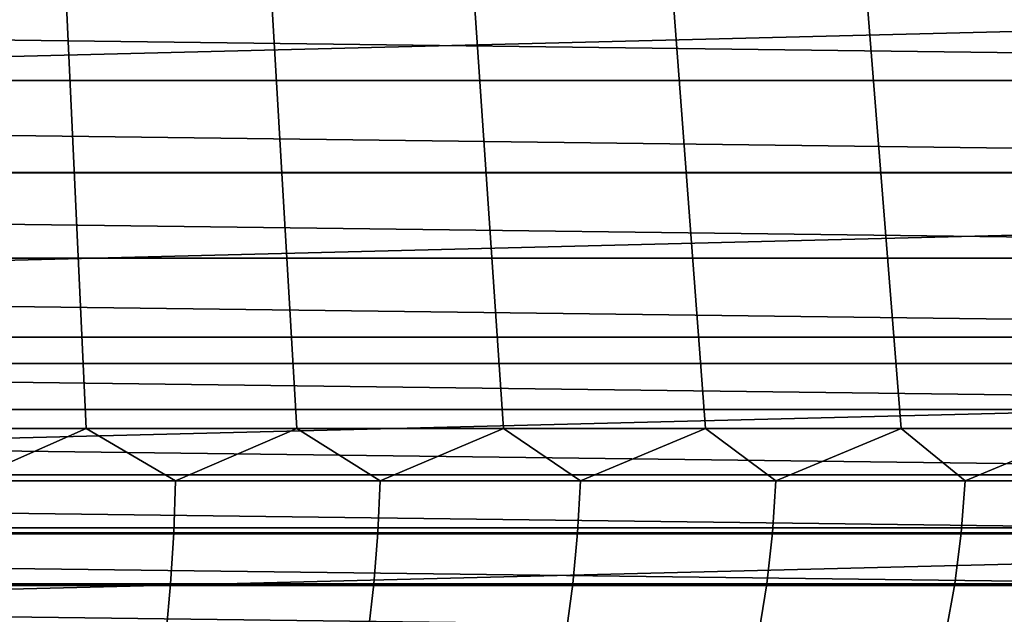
# Model space of a CAD drawing. Header units: metres. Extents: x -28 to 70, y -218 to 28.
# Tile 26 of 256: x 0.913 to 2.462, y -217.027 to -216.091. Entities that reach past the tile are written whole.
import ezdxf

# ---------------------------------------------------------------- set-up
doc = ezdxf.new("R2010")
doc.units = ezdxf.units.M
doc.layers.add('solid_10_261_432_XXX', color=7, linetype='CONTINUOUS')

msp = doc.modelspace()

# ---------------------------------------------------------------- linework, layer by layer
at = {"layer": 'solid_10_261_432_XXX'}
for points in [[(2.59792, -216.735001, 257.772095), (2.481006, -215.300156, 257.841034), (2.189576, -215.344574, 257.995087), (2.300325, -216.735001, 257.939423)], [(2.59792, -216.735001, 249.227905), (2.300325, -216.735001, 249.060577), (2.189584, -215.344574, 249.004929), (2.481019, -215.300156, 249.158966)], [(2.300325, -216.735001, 257.939423), (2.189576, -215.344574, 257.995087), (1.890226, -215.384308, 258.128937), (1.992005, -216.735001, 258.08606)], [(2.300325, -216.735001, 249.060577), (1.992005, -216.735001, 248.91394), (1.890237, -215.384308, 248.871063), (2.189584, -215.344574, 249.004929)], [(1.992005, -216.735001, 258.08606), (1.890226, -215.384308, 258.128937), (1.58446, -215.418808, 258.24231), (1.674398, -216.735001, 258.211304)], [(1.992005, -216.735001, 248.91394), (1.674398, -216.735001, 248.788696), (1.584472, -215.418808, 248.75769), (1.890237, -215.384308, 248.871063)], [(1.674398, -216.735001, 258.211304), (1.58446, -215.418808, 258.24231), (1.273504, -215.447601, 258.335083), (1.348984, -216.735001, 258.314575)], [(1.674398, -216.735001, 248.788696), (1.348984, -216.735001, 248.68541), (1.273517, -215.447601, 248.664902), (1.584472, -215.418808, 248.75769)], [(1.348984, -216.735001, 258.314575), (1.273504, -215.447601, 258.335083), (0.958691, -215.470322, 258.407227), (1.01728, -216.735001, 258.395416)], [(1.348984, -216.735001, 248.68541), (1.01728, -216.735001, 248.604584), (0.958705, -215.470322, 248.592773), (1.273517, -215.447601, 248.664902)], [(1.01728, -216.735001, 258.395416), (0.958691, -215.470322, 258.407227), (0.640921, -215.48674, 258.45874), (0.680833, -216.735001, 258.45343)], [(1.01728, -216.735001, 248.604584), (0.680833, -216.735001, 248.54657), (0.640936, -215.48674, 248.541245), (0.958705, -215.470322, 248.592773)], [(-7.231838, -215.990723, 235.5), (-6.424142, -216.331955, 235.5), (7.231747, -215.990753, 235.5)], [(-6.424142, -216.331955, 235.5), (6.424049, -216.332001, 235.5), (7.231747, -215.990753, 235.5)], [(5.961835, -216.186996, 225.5), (-5.961836, -216.186996, 225.5), (-6.367907, -216.031601, 225.5)], [(6.367903, -216.031601, 225.5), (5.961835, -216.186996, 225.5), (-6.367907, -216.031601, 225.5)], [(5.55198, -216.332123, 225.5), (-5.551979, -216.332123, 225.5), (-5.961836, -216.186996, 225.5)], [(5.961835, -216.186996, 225.5), (5.55198, -216.332123, 225.5), (-5.961836, -216.186996, 225.5)], [(-6.424142, -216.331955, 235.5), (-5.600375, -216.632446, 235.5), (6.424049, -216.332001, 235.5)], [(-5.600375, -216.632446, 235.5), (5.600281, -216.632477, 235.5), (6.424049, -216.332001, 235.5)], [(5.138559, -216.466873, 225.5), (-5.138556, -216.466873, 225.5), (-5.551979, -216.332123, 225.5)], [(5.55198, -216.332123, 225.5), (5.138559, -216.466873, 225.5), (-5.551979, -216.332123, 225.5)], [(4.721906, -216.591141, 225.5), (-4.721903, -216.591141, 225.5), (-5.138556, -216.466873, 225.5)], [(5.138559, -216.466873, 225.5), (4.721906, -216.591141, 225.5), (-5.138556, -216.466873, 225.5)], [(4.302258, -216.70488, 225.5), (-4.302258, -216.70488, 225.5), (-4.721903, -216.591141, 225.5)], [(4.721906, -216.591141, 225.5), (4.302258, -216.70488, 225.5), (-4.721903, -216.591141, 225.5)], [(-5.600375, -216.632446, 235.5), (-4.76267, -216.891403, 235.5), (5.600281, -216.632477, 235.5)], [(-4.76267, -216.891403, 235.5), (4.762574, -216.891434, 235.5), (5.600281, -216.632477, 235.5)], [(3.879836, -216.808014, 225.5), (-3.879838, -216.808014, 225.5), (-4.302258, -216.70488, 225.5)], [(4.302258, -216.70488, 225.5), (3.879836, -216.808014, 225.5), (-4.302258, -216.70488, 225.5)], [(0.680833, -216.735001, 248.54657), (1.01728, -216.735001, 248.604584), (0.830945, -216.817032, 248.573807)], [(1.01728, -216.735001, 258.395416), (0.680833, -216.735001, 258.45343), (0.830945, -216.817032, 258.426178)], [(1.01728, -216.735001, 248.604584), (1.158123, -216.817032, 248.640305), (0.830945, -216.817032, 248.573807)], [(1.01728, -216.735001, 258.395416), (0.830945, -216.817032, 258.426178), (1.158123, -216.817032, 258.35968)], [(1.01728, -216.735001, 248.604584), (1.348984, -216.735001, 248.68541), (1.158123, -216.817032, 248.640305)], [(1.348984, -216.735001, 258.314575), (1.01728, -216.735001, 258.395416), (1.158123, -216.817032, 258.35968)], [(1.348984, -216.735001, 248.68541), (1.480128, -216.817032, 248.728516), (1.158123, -216.817032, 248.640305)], [(1.348984, -216.735001, 258.314575), (1.158123, -216.817032, 258.35968), (1.480128, -216.817032, 258.271484)], [(1.348984, -216.735001, 248.68541), (1.674398, -216.735001, 248.788696), (1.480128, -216.817032, 248.728516)], [(1.674398, -216.735001, 258.211304), (1.348984, -216.735001, 258.314575), (1.480128, -216.817032, 258.271484)], [(1.674398, -216.735001, 248.788696), (1.795523, -216.817032, 248.838028), (1.480128, -216.817032, 248.728516)], [(1.674398, -216.735001, 258.211304), (1.480128, -216.817032, 258.271484), (1.795523, -216.817032, 258.161957)], [(1.674398, -216.735001, 248.788696), (1.992005, -216.735001, 248.91394), (1.795523, -216.817032, 248.838028)], [(1.992005, -216.735001, 258.08606), (1.674398, -216.735001, 258.211304), (1.795523, -216.817032, 258.161957)], [(1.992005, -216.735001, 248.91394), (2.102899, -216.817032, 248.968369), (1.795523, -216.817032, 248.838028)], [(1.992005, -216.735001, 258.08606), (1.795523, -216.817032, 258.161957), (2.102899, -216.817032, 258.031616)], [(1.992005, -216.735001, 248.91394), (2.300325, -216.735001, 249.060577), (2.102899, -216.817032, 248.968369)], [(2.300325, -216.735001, 257.939423), (1.992005, -216.735001, 258.08606), (2.102899, -216.817032, 258.031616)], [(2.300325, -216.735001, 249.060577), (2.400882, -216.817032, 249.118942), (2.102899, -216.817032, 248.968369)], [(2.300325, -216.735001, 257.939423), (2.102899, -216.817032, 258.031616), (2.400882, -216.817032, 257.881042)], [(2.300325, -216.735001, 249.060577), (2.59792, -216.735001, 249.227905), (2.400882, -216.817032, 249.118942)], [(2.59792, -216.735001, 257.772095), (2.300325, -216.735001, 257.939423), (2.400882, -216.817032, 257.881042)], [(2.59792, -216.735001, 249.227905), (2.688143, -216.817032, 249.289093), (2.400882, -216.817032, 249.118942)], [(2.59792, -216.735001, 257.772095), (2.400882, -216.817032, 257.881042), (2.688143, -216.817032, 257.710907)], [(3.454979, -216.900467, 225.5), (-3.454983, -216.900467, 225.5), (-3.879838, -216.808014, 225.5)], [(3.879836, -216.808014, 225.5), (3.454979, -216.900467, 225.5), (-3.879838, -216.808014, 225.5)], [(0.830945, -216.817032, 248.573807), (1.158123, -216.817032, 248.640305), (1.155153, -216.89917, 248.652771), (0.828815, -216.89917, 248.586441)], [(1.158123, -216.817032, 258.35968), (0.830945, -216.817032, 258.426178), (0.828815, -216.89917, 258.413574), (1.155153, -216.89917, 258.347229)], [(1.158123, -216.817032, 248.640305), (1.480128, -216.817032, 248.728516), (1.476333, -216.89917, 248.740753), (1.155153, -216.89917, 248.652771)], [(1.480128, -216.817032, 258.271484), (1.158123, -216.817032, 258.35968), (1.155153, -216.89917, 258.347229), (1.476333, -216.89917, 258.259247)], [(1.480128, -216.817032, 248.728516), (1.795523, -216.817032, 248.838028), (1.790919, -216.89917, 248.849991), (1.476333, -216.89917, 248.740753)], [(1.795523, -216.817032, 258.161957), (1.480128, -216.817032, 258.271484), (1.476333, -216.89917, 258.259247), (1.790919, -216.89917, 258.150024)], [(1.795523, -216.817032, 248.838028), (2.102899, -216.817032, 248.968369), (2.097506, -216.89917, 248.979996), (1.790919, -216.89917, 248.849991)], [(2.102899, -216.817032, 258.031616), (1.795523, -216.817032, 258.161957), (1.790919, -216.89917, 258.150024), (2.097506, -216.89917, 258.02002)], [(2.102899, -216.817032, 248.968369), (2.400882, -216.817032, 249.118942), (2.394725, -216.89917, 249.130188), (2.097506, -216.89917, 248.979996)], [(2.400882, -216.817032, 257.881042), (2.102899, -216.817032, 258.031616), (2.097506, -216.89917, 258.02002), (2.394725, -216.89917, 257.869812)], [(2.400882, -216.817032, 249.118942), (2.688143, -216.817032, 249.289093), (2.681249, -216.89917, 249.299896), (2.394725, -216.89917, 249.130188)], [(2.688143, -216.817032, 257.710907), (2.400882, -216.817032, 257.881042), (2.394725, -216.89917, 257.869812), (2.681249, -216.89917, 257.700104)], [(-4.76267, -216.891403, 235.5), (-3.913059, -217.1082, 235.5), (4.762574, -216.891434, 235.5)], [(-3.913059, -217.1082, 235.5), (3.912961, -217.108215, 235.5), (4.762574, -216.891434, 235.5)], [(3.027942, -216.982162, 225.5), (-3.027946, -216.982162, 225.5), (-3.454983, -216.900467, 225.5)], [(3.454979, -216.900467, 225.5), (3.027942, -216.982162, 225.5), (-3.454983, -216.900467, 225.5)], [(0.828815, -216.89917, 248.586441), (1.155153, -216.89917, 248.652771), (1.150223, -216.979553, 248.673462), (0.825277, -216.979553, 248.607407)], [(1.155153, -216.89917, 258.347229), (0.828815, -216.89917, 258.413574), (0.825277, -216.979553, 258.392578), (1.150223, -216.979553, 258.326538)], [(1.155153, -216.89917, 248.652771), (1.476333, -216.89917, 248.740753), (1.470032, -216.979553, 248.761063), (1.150223, -216.979553, 248.673462)], [(1.476333, -216.89917, 258.259247), (1.155153, -216.89917, 258.347229), (1.150223, -216.979553, 258.326538), (1.470032, -216.979553, 258.238922)], [(1.476333, -216.89917, 248.740753), (1.790919, -216.89917, 248.849991), (1.783275, -216.979553, 248.869827), (1.470032, -216.979553, 248.761063)], [(1.790919, -216.89917, 258.150024), (1.476333, -216.89917, 258.259247), (1.470032, -216.979553, 258.238922), (1.783275, -216.979553, 258.130157)], [(1.790919, -216.89917, 248.849991), (2.097506, -216.89917, 248.979996), (2.088554, -216.979553, 248.999283), (1.783275, -216.979553, 248.869827)], [(2.097506, -216.89917, 258.02002), (1.790919, -216.89917, 258.150024), (1.783275, -216.979553, 258.130157), (2.088554, -216.979553, 258.000702)], [(2.097506, -216.89917, 248.979996), (2.394725, -216.89917, 249.130188), (2.384505, -216.979553, 249.148834), (2.088554, -216.979553, 248.999283)], [(2.394725, -216.89917, 257.869812), (2.097506, -216.89917, 258.02002), (2.088554, -216.979553, 258.000702), (2.384505, -216.979553, 257.851166)], [(2.394725, -216.89917, 249.130188), (2.681249, -216.89917, 249.299896), (2.669806, -216.979553, 249.31781), (2.384505, -216.979553, 249.148834)], [(2.681249, -216.89917, 257.700104), (2.394725, -216.89917, 257.869812), (2.384505, -216.979553, 257.851166), (2.669806, -216.979553, 257.68219)], [(2.598942, -217.053101, 225.5), (-2.598943, -217.053101, 225.5), (-3.027946, -216.982162, 225.5)], [(3.027942, -216.982162, 225.5), (2.598942, -217.053101, 225.5), (-3.027946, -216.982162, 225.5)], [(0.825277, -216.979553, 248.607407), (1.150223, -216.979553, 248.673462), (1.143386, -217.057281, 248.702148), (0.820371, -217.057281, 248.63649)], [(1.150223, -216.979553, 258.326538), (0.825277, -216.979553, 258.392578), (0.820371, -217.057281, 258.363495), (1.143386, -217.057281, 258.297852)], [(1.150223, -216.979553, 248.673462), (1.470032, -216.979553, 248.761063), (1.461294, -217.057281, 248.78923), (1.143386, -217.057281, 248.702148)], [(1.470032, -216.979553, 258.238922), (1.150223, -216.979553, 258.326538), (1.143386, -217.057281, 258.297852), (1.461294, -217.057281, 258.210754)], [(1.470032, -216.979553, 248.761063), (1.783275, -216.979553, 248.869827), (1.772675, -217.057281, 248.897354), (1.461294, -217.057281, 248.78923)], [(1.783275, -216.979553, 258.130157), (1.470032, -216.979553, 258.238922), (1.461294, -217.057281, 258.210754), (1.772675, -217.057281, 258.102631)], [(1.783275, -216.979553, 248.869827), (2.088554, -216.979553, 248.999283), (2.076139, -217.057281, 249.026031), (1.772675, -217.057281, 248.897354)], [(2.088554, -216.979553, 258.000702), (1.783275, -216.979553, 258.130157), (1.772675, -217.057281, 258.102631), (2.076139, -217.057281, 257.973969)], [(2.088554, -216.979553, 248.999283), (2.384505, -216.979553, 249.148834), (2.370331, -217.057281, 249.174698), (2.076139, -217.057281, 249.026031)], [(2.384505, -216.979553, 257.851166), (2.088554, -216.979553, 258.000702), (2.076139, -217.057281, 257.973969), (2.370331, -217.057281, 257.825287)], [(2.384505, -216.979553, 249.148834), (2.669806, -216.979553, 249.31781), (2.653936, -217.057281, 249.342682), (2.370331, -217.057281, 249.174698)], [(2.669806, -216.979553, 257.68219), (2.384505, -216.979553, 257.851166), (2.370331, -217.057281, 257.825287), (2.653936, -217.057281, 257.657318)]]:
    msp.add_3dface(points, dxfattribs=at)

doc.saveas('drawing.dxf')
